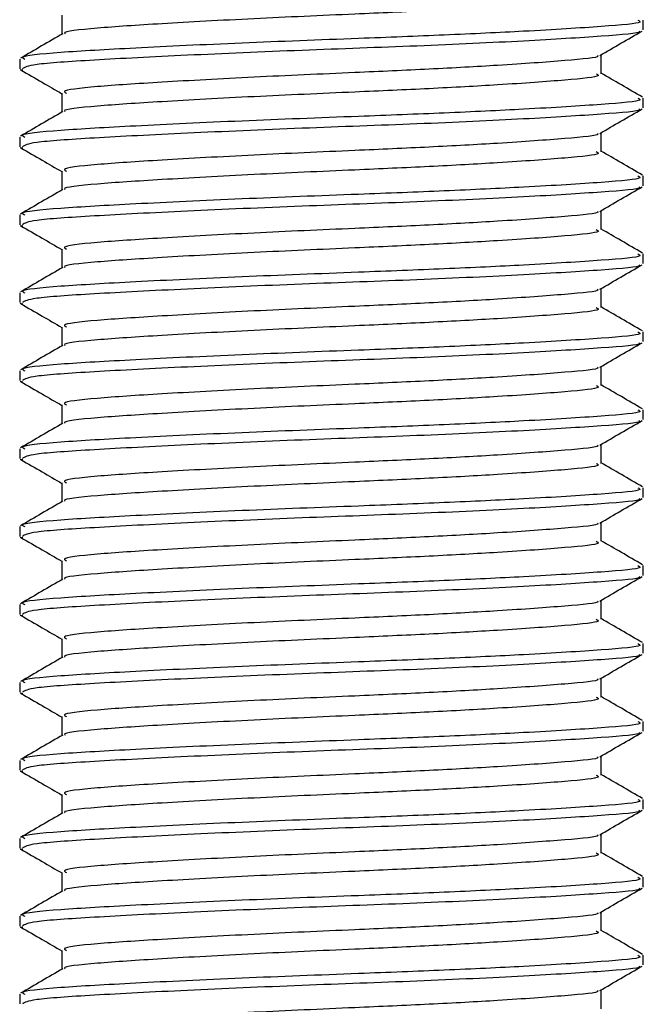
# Model space of a CAD drawing. Header units: millimetres. Extents: x 0 to 420, y 0 to 297.
# Tile 40 of 84: x 194.25 to 195.48, y 173.44 to 175.4. Entities that reach past the tile are written whole.
import ezdxf

# ---------------------------------------------------------------- set-up
doc = ezdxf.new("R2010")
doc.units = ezdxf.units.MM

msp = doc.modelspace()

# ---------------------------------------------------------------- linework, layer by layer
at = {"color": 7, "linetype": 'Continuous', "lineweight": 25}
for p, q in [((194.33082, 175.40581), (194.33082, 175.36828)), ((195.48357, 175.37689), (195.48357, 175.39621)), ((195.39992, 175.28989), (195.39992, 175.32756)), ((194.24717, 175.31897), (194.24717, 175.29958)), ((194.24804, 175.29823), (194.25326, 175.29737)), ((194.33082, 175.25126), (194.33082, 175.21373)), ((195.48357, 175.22234), (195.48357, 175.24166)), ((195.39992, 175.13534), (195.39992, 175.17301)), ((194.24717, 175.16442), (194.24717, 175.14503)), ((194.24804, 175.14368), (194.25326, 175.14282)), ((194.33082, 175.0967), (194.33082, 175.05918)), ((195.48357, 175.06779), (195.48357, 175.08711)), ((194.24717, 175.00987), (194.24717, 174.99048)), ((195.39992, 174.98079), (195.39992, 175.01846)), ((194.24804, 174.98913), (194.25326, 174.98827)), ((194.33082, 174.94215), (194.33082, 174.90463)), ((195.48357, 174.91324), (195.48357, 174.93256)), ((194.24717, 174.85532), (194.24717, 174.83593)), ((195.39992, 174.82624), (195.39992, 174.86391)), ((194.24804, 174.83458), (194.25326, 174.83372)), ((194.33082, 174.7876), (194.33082, 174.75008)), ((195.48357, 174.75869), (195.48357, 174.77801)), ((194.24717, 174.70077), (194.24717, 174.68138)), ((195.39992, 174.67169), (195.39992, 174.70936)), ((194.24804, 174.68003), (194.25326, 174.67917)), ((194.33082, 174.63305), (194.33082, 174.59553)), ((195.48357, 174.60414), (195.48357, 174.62346)), ((194.24717, 174.54622), (194.24717, 174.52683)), ((195.39992, 174.51714), (195.39992, 174.55481)), ((194.24804, 174.52548), (194.25326, 174.52462)), ((194.33082, 174.4785), (194.33082, 174.44098)), ((195.48357, 174.44959), (195.48357, 174.4689)), ((194.24717, 174.39167), (194.24717, 174.37228)), ((195.39992, 174.36259), (195.39992, 174.40026)), ((194.24804, 174.37093), (194.25326, 174.37007)), ((194.33082, 174.32395), (194.33082, 174.28643)), ((195.48357, 174.29504), (195.48357, 174.31435)), ((194.24717, 174.23712), (194.24717, 174.21773)), ((195.39992, 174.20804), (195.39992, 174.24571)), ((194.24804, 174.21638), (194.25326, 174.21552)), ((194.33082, 174.1694), (194.33082, 174.13187)), ((195.48357, 174.14049), (195.48357, 174.1598)), ((194.24717, 174.08257), (194.24717, 174.06318)), ((195.39992, 174.05349), (195.39992, 174.09116)), ((194.24804, 174.06183), (194.25326, 174.06097)), ((194.33082, 174.01485), (194.33082, 173.97732)), ((195.48357, 173.98593), (195.48357, 174.00525)), ((195.39992, 173.89894), (195.39992, 173.93661)), ((194.24717, 173.92802), (194.24717, 173.90863)), ((194.24804, 173.90728), (194.25326, 173.90642)), ((194.33082, 173.8603), (194.33082, 173.82277)), ((195.48357, 173.83138), (195.48357, 173.8507)), ((195.39992, 173.74439), (195.39992, 173.78206)), ((194.24717, 173.77347), (194.24717, 173.75408)), ((194.24804, 173.75273), (194.25326, 173.75187)), ((194.33082, 173.70575), (194.33082, 173.66822)), ((195.48357, 173.67683), (195.48357, 173.69615)), ((195.39992, 173.58984), (195.39992, 173.62751)), ((194.24717, 173.61892), (194.24717, 173.59953)), ((194.24804, 173.59818), (194.25326, 173.59732)), ((194.33082, 173.5512), (194.33082, 173.51367)), ((195.48357, 173.52228), (195.48357, 173.5416)), ((195.39992, 173.43529), (195.39992, 173.47296)), ((194.24717, 173.46437), (194.24717, 173.44498))]:
    msp.add_line(p, q, dxfattribs=at)
for points, knots in [([(195.39041, 175.44446), (195.3928, 175.44317), (195.40114, 175.43864), (195.33515, 175.43193), (195.21368, 175.42313), (195.06293, 175.41477), (194.8961, 175.40738), (194.70692, 175.39906), (194.52243, 175.38887), (194.3939, 175.38035), (194.33069, 175.37351), (194.33667, 175.36983), (194.3374, 175.36938)], [0, 0, 0, 0, 0.0490909, 0.1710963, 0.2961678, 0.392313, 0.4852006, 0.6086368, 0.7355098, 0.8574829, 0.9826005, 1, 1, 1, 1]), ([(195.47253, 175.39621), (195.47534, 175.3949), (195.48505, 175.39036), (195.4087, 175.38364), (195.26818, 175.37484), (195.09384, 175.36647), (194.90094, 175.35908), (194.68201, 175.35076), (194.46921, 175.34057), (194.31847, 175.33206), (194.24412, 175.32451), (194.25484, 175.32012), (194.25766, 175.31897)], [0, 0, 0, 0, 0.0482673, 0.1669875, 0.2886879, 0.3822403, 0.4726264, 0.5927373, 0.7161886, 0.8348774, 0.9566226, 1, 1, 1, 1]), ([(194.33266, 175.36934), (194.31867, 175.36123), (194.29068, 175.34502), (194.26269, 175.32882), (194.2487, 175.32072)], [0, 0, 0, 0, 0.49989867, 1, 1, 1, 1]), ([(195.4748, 175.37464), (195.47567, 175.3741), (195.48168, 175.37034), (195.40698, 175.36434), (195.25637, 175.35474), (195.04105, 175.34476), (194.80297, 175.33638), (194.57268, 175.32642), (194.38707, 175.31684), (194.26661, 175.30867), (194.2571, 175.3025), (194.25259, 175.29958)], [0, 0, 0, 0, 0.020946, 0.1431057, 0.2683321, 0.3948123, 0.5164381, 0.6428345, 0.7681974, 0.8902633, 1, 1, 1, 1]), ([(195.39728, 175.32603), (195.41126, 175.33413), (195.43923, 175.35034), (195.4672, 175.36653), (195.4812, 175.37463)], [0, 0, 0, 0, 0.4999098, 1, 1, 1, 1]), ([(195.3926, 175.32604), (195.39318, 175.32559), (195.39792, 175.32195), (195.33343, 175.31604), (195.21403, 175.30722), (195.06284, 175.29886), (194.89615, 175.29147), (194.70681, 175.28315), (194.52283, 175.27295), (194.39244, 175.26444), (194.32812, 175.25687), (194.33747, 175.25247), (194.33995, 175.25131)], [0, 0, 0, 0, 0.01700891, 0.13954292, 0.26515642, 0.36171819, 0.45500832, 0.57897936, 0.70640208, 0.8289037, 0.95456345, 1, 1, 1, 1]), ([(194.24955, 175.29735), (194.26354, 175.28925), (194.29064, 175.27357), (194.31772, 175.25788), (194.33082, 175.25029)], [0, 0, 0, 0, 0.5163558, 1, 1, 1, 1]), ([(195.39041, 175.28991), (195.3928, 175.28862), (195.40114, 175.28409), (195.33515, 175.27738), (195.21368, 175.26858), (195.06293, 175.26022), (194.8961, 175.25283), (194.70692, 175.24451), (194.52243, 175.23432), (194.3939, 175.2258), (194.33069, 175.21896), (194.33667, 175.21528), (194.3374, 175.21483)], [0, 0, 0, 0, 0.0490909, 0.1710963, 0.2961678, 0.392313, 0.4852006, 0.6086368, 0.7355098, 0.8574829, 0.9826005, 1, 1, 1, 1]), ([(195.48205, 175.24344), (195.46805, 175.25155), (195.44068, 175.26739), (195.4133, 175.28325), (195.39992, 175.291)], [0, 0, 0, 0, 0.5112595, 1, 1, 1, 1]), ([(195.47253, 175.24166), (195.47534, 175.24035), (195.48505, 175.23581), (195.4087, 175.22908), (195.26818, 175.22029), (195.09384, 175.21192), (194.90094, 175.20453), (194.68201, 175.19621), (194.46921, 175.18602), (194.31847, 175.17751), (194.24412, 175.16996), (194.25484, 175.16557), (194.25766, 175.16442)], [0, 0, 0, 0, 0.0482673, 0.1669875, 0.2886879, 0.3822403, 0.4726264, 0.5927373, 0.7161886, 0.8348774, 0.9566226, 1, 1, 1, 1]), ([(194.33266, 175.21479), (194.31867, 175.20668), (194.29068, 175.19047), (194.26269, 175.17427), (194.2487, 175.16617)], [0, 0, 0, 0, 0.4998987, 1, 1, 1, 1]), ([(195.4748, 175.22009), (195.47567, 175.21955), (195.48168, 175.21579), (195.40698, 175.20979), (195.25637, 175.20019), (195.04105, 175.19021), (194.80297, 175.18183), (194.57268, 175.17187), (194.38707, 175.16229), (194.26661, 175.15412), (194.2571, 175.14795), (194.25259, 175.14503)], [0, 0, 0, 0, 0.020946, 0.1431057, 0.2683321, 0.3948123, 0.5164381, 0.6428345, 0.7681974, 0.8902633, 1, 1, 1, 1]), ([(195.39728, 175.17148), (195.41126, 175.17958), (195.43923, 175.19578), (195.4672, 175.21198), (195.4812, 175.22008)], [0, 0, 0, 0, 0.4999098, 1, 1, 1, 1]), ([(195.3926, 175.17149), (195.39318, 175.17104), (195.39792, 175.1674), (195.33343, 175.16149), (195.21403, 175.15267), (195.06284, 175.14431), (194.89615, 175.13692), (194.70681, 175.1286), (194.52283, 175.1184), (194.39244, 175.10989), (194.32812, 175.10232), (194.33747, 175.09792), (194.33995, 175.09676)], [0, 0, 0, 0, 0.0170089, 0.1395429, 0.2651564, 0.3617182, 0.4550083, 0.5789794, 0.7064021, 0.8289037, 0.9545634, 1, 1, 1, 1]), ([(194.24955, 175.1428), (194.26354, 175.1347), (194.29064, 175.11902), (194.31772, 175.10333), (194.33082, 175.09574)], [0, 0, 0, 0, 0.5163558, 1, 1, 1, 1]), ([(195.39041, 175.13536), (195.3928, 175.13407), (195.40114, 175.12954), (195.33515, 175.12283), (195.21368, 175.11403), (195.06293, 175.10567), (194.8961, 175.09828), (194.70692, 175.08996), (194.52243, 175.07977), (194.3939, 175.07125), (194.33069, 175.06441), (194.33667, 175.06073), (194.3374, 175.06028)], [0, 0, 0, 0, 0.0490909, 0.1710963, 0.2961678, 0.392313, 0.4852006, 0.6086368, 0.7355098, 0.8574829, 0.9826005, 1, 1, 1, 1]), ([(195.48205, 175.08889), (195.46805, 175.09699), (195.44068, 175.11284), (195.4133, 175.1287), (195.39992, 175.13645)], [0, 0, 0, 0, 0.5112595, 1, 1, 1, 1]), ([(195.47253, 175.08711), (195.47534, 175.08579), (195.48505, 175.08126), (195.4087, 175.07453), (195.26818, 175.06574), (195.09384, 175.05737), (194.90094, 175.04998), (194.68201, 175.04166), (194.46921, 175.03147), (194.31847, 175.02295), (194.24412, 175.01541), (194.25484, 175.01102), (194.25766, 175.00987)], [0, 0, 0, 0, 0.0482673, 0.1669875, 0.2886879, 0.3822403, 0.4726264, 0.5927373, 0.7161886, 0.8348774, 0.9566226, 1, 1, 1, 1]), ([(194.33266, 175.06024), (194.31867, 175.05213), (194.29068, 175.03592), (194.26269, 175.01972), (194.2487, 175.01162)], [0, 0, 0, 0, 0.4998987, 1, 1, 1, 1]), ([(195.4748, 175.06554), (195.47567, 175.06499), (195.48168, 175.06124), (195.40698, 175.05524), (195.25637, 175.04564), (195.04105, 175.03566), (194.80297, 175.02728), (194.57268, 175.01732), (194.38707, 175.00773), (194.26661, 174.99957), (194.2571, 174.9934), (194.25259, 174.99048)], [0, 0, 0, 0, 0.02094603, 0.1431057, 0.26833207, 0.39481226, 0.5164381, 0.64283453, 0.76819743, 0.89026332, 1, 1, 1, 1]), ([(195.39728, 175.01693), (195.41126, 175.02503), (195.43923, 175.04123), (195.4672, 175.05743), (195.4812, 175.06553)], [0, 0, 0, 0, 0.4999098, 1, 1, 1, 1]), ([(195.3926, 175.01694), (195.39318, 175.01649), (195.39792, 175.01285), (195.33343, 175.00694), (195.21403, 174.99811), (195.06284, 174.98976), (194.89615, 174.98237), (194.70681, 174.97405), (194.52283, 174.96385), (194.39244, 174.95534), (194.32812, 174.94777), (194.33747, 174.94337), (194.33995, 174.94221)], [0, 0, 0, 0, 0.01700891, 0.13954292, 0.26515642, 0.36171819, 0.45500832, 0.57897936, 0.70640208, 0.8289037, 0.95456345, 1, 1, 1, 1]), ([(194.24955, 174.98825), (194.26354, 174.98015), (194.29064, 174.96447), (194.31772, 174.94878), (194.33082, 174.94119)], [0, 0, 0, 0, 0.5163558, 1, 1, 1, 1]), ([(195.39041, 174.98081), (195.3928, 174.97952), (195.40114, 174.97499), (195.33515, 174.96828), (195.21368, 174.95948), (195.06293, 174.95112), (194.8961, 174.94373), (194.70692, 174.93541), (194.52243, 174.92522), (194.3939, 174.9167), (194.33069, 174.90986), (194.33667, 174.90617), (194.3374, 174.90573)], [0, 0, 0, 0, 0.0490909, 0.1710963, 0.2961678, 0.392313, 0.4852006, 0.6086368, 0.7355098, 0.8574829, 0.9826005, 1, 1, 1, 1]), ([(195.48205, 174.93434), (195.46805, 174.94244), (195.44068, 174.95829), (195.4133, 174.97415), (195.39992, 174.9819)], [0, 0, 0, 0, 0.5112595, 1, 1, 1, 1]), ([(195.47253, 174.93256), (195.47534, 174.93124), (195.48505, 174.92671), (195.4087, 174.91998), (195.26818, 174.91119), (195.09384, 174.90282), (194.90094, 174.89543), (194.68201, 174.88711), (194.46921, 174.87692), (194.31847, 174.8684), (194.24412, 174.86086), (194.25484, 174.85647), (194.25766, 174.85532)], [0, 0, 0, 0, 0.0482673, 0.1669875, 0.2886879, 0.3822403, 0.4726264, 0.5927373, 0.7161886, 0.8348774, 0.9566226, 1, 1, 1, 1]), ([(194.33266, 174.90569), (194.31867, 174.89758), (194.29068, 174.88137), (194.26269, 174.86517), (194.2487, 174.85707)], [0, 0, 0, 0, 0.4998987, 1, 1, 1, 1]), ([(195.4748, 174.91099), (195.47567, 174.91044), (195.48168, 174.90669), (195.40698, 174.90069), (195.25637, 174.89109), (195.04105, 174.88111), (194.80297, 174.87273), (194.57268, 174.86277), (194.38707, 174.85318), (194.26661, 174.84502), (194.2571, 174.83885), (194.25259, 174.83593)], [0, 0, 0, 0, 0.020946, 0.1431057, 0.2683321, 0.3948123, 0.5164381, 0.6428345, 0.7681974, 0.8902633, 1, 1, 1, 1]), ([(195.39728, 174.86238), (195.41126, 174.87048), (195.43923, 174.88668), (195.4672, 174.90288), (195.4812, 174.91098)], [0, 0, 0, 0, 0.4999098, 1, 1, 1, 1]), ([(195.3926, 174.86239), (195.39318, 174.86194), (195.39792, 174.8583), (195.33343, 174.85239), (195.21403, 174.84356), (195.06284, 174.83521), (194.89615, 174.82782), (194.70681, 174.81949), (194.52283, 174.8093), (194.39244, 174.80079), (194.32812, 174.79322), (194.33747, 174.78882), (194.33995, 174.78766)], [0, 0, 0, 0, 0.01700891, 0.13954292, 0.26515642, 0.36171819, 0.45500832, 0.57897936, 0.70640208, 0.8289037, 0.95456345, 1, 1, 1, 1]), ([(194.24955, 174.8337), (194.26354, 174.8256), (194.29064, 174.80992), (194.31772, 174.79423), (194.33082, 174.78664)], [0, 0, 0, 0, 0.5163558, 1, 1, 1, 1]), ([(195.39041, 174.82626), (195.3928, 174.82496), (195.40114, 174.82044), (195.33515, 174.81373), (195.21368, 174.80493), (195.06293, 174.79657), (194.8961, 174.78918), (194.70692, 174.78086), (194.52243, 174.77067), (194.3939, 174.76215), (194.33069, 174.7553), (194.33667, 174.75162), (194.3374, 174.75118)], [0, 0, 0, 0, 0.0490909, 0.1710963, 0.2961678, 0.392313, 0.4852006, 0.6086368, 0.7355098, 0.8574829, 0.9826005, 1, 1, 1, 1]), ([(195.48205, 174.77979), (195.46805, 174.78789), (195.44068, 174.80374), (195.4133, 174.8196), (195.39992, 174.82735)], [0, 0, 0, 0, 0.5112595, 1, 1, 1, 1]), ([(195.47253, 174.77801), (195.47534, 174.77669), (195.48505, 174.77216), (195.4087, 174.76543), (195.26818, 174.75664), (195.09384, 174.74827), (194.90094, 174.74088), (194.68201, 174.73256), (194.46921, 174.72237), (194.31847, 174.71385), (194.24412, 174.70631), (194.25484, 174.70192), (194.25766, 174.70077)], [0, 0, 0, 0, 0.0482673, 0.1669875, 0.2886879, 0.3822403, 0.4726264, 0.5927373, 0.7161886, 0.8348774, 0.9566226, 1, 1, 1, 1]), ([(195.4748, 174.75644), (195.47567, 174.75589), (195.48168, 174.75214), (195.40698, 174.74614), (195.25637, 174.73654), (195.04105, 174.72656), (194.80297, 174.71818), (194.57268, 174.70822), (194.38707, 174.69863), (194.26661, 174.69047), (194.2571, 174.6843), (194.25259, 174.68138)], [0, 0, 0, 0, 0.020946, 0.1431057, 0.2683321, 0.3948123, 0.5164381, 0.6428345, 0.7681974, 0.8902633, 1, 1, 1, 1]), ([(195.39728, 174.70783), (195.41126, 174.71593), (195.43923, 174.73213), (195.4672, 174.74833), (195.4812, 174.75643)], [0, 0, 0, 0, 0.4999098, 1, 1, 1, 1]), ([(194.33266, 174.75114), (194.31867, 174.74303), (194.29068, 174.72682), (194.26269, 174.71062), (194.2487, 174.70252)], [0, 0, 0, 0, 0.4998987, 1, 1, 1, 1]), ([(195.3926, 174.70783), (195.39318, 174.70739), (195.39792, 174.70375), (195.33343, 174.69784), (195.21403, 174.68901), (195.06284, 174.68066), (194.89615, 174.67327), (194.70681, 174.66494), (194.52283, 174.65475), (194.39244, 174.64624), (194.32812, 174.63867), (194.33747, 174.63427), (194.33995, 174.63311)], [0, 0, 0, 0, 0.01700891, 0.13954292, 0.26515642, 0.36171819, 0.45500832, 0.57897936, 0.70640208, 0.8289037, 0.95456345, 1, 1, 1, 1]), ([(194.24955, 174.67915), (194.26354, 174.67105), (194.29064, 174.65537), (194.31772, 174.63968), (194.33082, 174.63209)], [0, 0, 0, 0, 0.5163558, 1, 1, 1, 1]), ([(195.39041, 174.67171), (195.3928, 174.67041), (195.40114, 174.66589), (195.33515, 174.65918), (195.21368, 174.65038), (195.06293, 174.64202), (194.8961, 174.63463), (194.70692, 174.62631), (194.52243, 174.61612), (194.3939, 174.6076), (194.33069, 174.60075), (194.33667, 174.59707), (194.3374, 174.59662)], [0, 0, 0, 0, 0.0490909, 0.1710963, 0.2961678, 0.392313, 0.4852006, 0.6086368, 0.7355098, 0.8574829, 0.9826005, 1, 1, 1, 1]), ([(195.48205, 174.62524), (195.46805, 174.63334), (195.44068, 174.64919), (195.4133, 174.66505), (195.39992, 174.6728)], [0, 0, 0, 0, 0.5112595, 1, 1, 1, 1]), ([(195.47253, 174.62346), (195.47534, 174.62214), (195.48505, 174.61761), (195.4087, 174.61088), (195.26818, 174.60208), (195.09384, 174.59372), (194.90094, 174.58633), (194.68201, 174.57801), (194.46921, 174.56782), (194.31847, 174.5593), (194.24412, 174.55176), (194.25484, 174.54737), (194.25766, 174.54622)], [0, 0, 0, 0, 0.0482673, 0.1669875, 0.2886879, 0.3822403, 0.4726264, 0.5927373, 0.7161886, 0.8348774, 0.9566226, 1, 1, 1, 1]), ([(195.4748, 174.60189), (195.47567, 174.60134), (195.48168, 174.59759), (195.40698, 174.59158), (195.25637, 174.58199), (195.04105, 174.57201), (194.80297, 174.56363), (194.57268, 174.55367), (194.38707, 174.54408), (194.26661, 174.53592), (194.2571, 174.52975), (194.25259, 174.52683)], [0, 0, 0, 0, 0.02094603, 0.1431057, 0.26833207, 0.39481226, 0.5164381, 0.64283453, 0.76819743, 0.89026332, 1, 1, 1, 1]), ([(195.39728, 174.55328), (195.41126, 174.56138), (195.43923, 174.57758), (195.4672, 174.59378), (195.4812, 174.60188)], [0, 0, 0, 0, 0.4999098, 1, 1, 1, 1]), ([(194.33266, 174.59659), (194.31867, 174.58848), (194.29068, 174.57227), (194.26269, 174.55607), (194.2487, 174.54797)], [0, 0, 0, 0, 0.4998987, 1, 1, 1, 1]), ([(195.3926, 174.55328), (195.39318, 174.55284), (195.39792, 174.5492), (195.33343, 174.54329), (195.21403, 174.53446), (195.06284, 174.5261), (194.89615, 174.51872), (194.70681, 174.51039), (194.52283, 174.5002), (194.39244, 174.49169), (194.32812, 174.48412), (194.33747, 174.47972), (194.33995, 174.47855)], [0, 0, 0, 0, 0.0170089, 0.1395429, 0.2651564, 0.3617182, 0.4550083, 0.5789794, 0.7064021, 0.8289037, 0.9545634, 1, 1, 1, 1]), ([(194.24955, 174.5246), (194.26354, 174.5165), (194.29064, 174.50082), (194.31772, 174.48513), (194.33082, 174.47754)], [0, 0, 0, 0, 0.5163558, 1, 1, 1, 1]), ([(195.39041, 174.51716), (195.3928, 174.51586), (195.40114, 174.51134), (195.33515, 174.50463), (195.21368, 174.49583), (195.06293, 174.48747), (194.8961, 174.48008), (194.70692, 174.47176), (194.52243, 174.46157), (194.3939, 174.45305), (194.33069, 174.4462), (194.33667, 174.44252), (194.3374, 174.44207)], [0, 0, 0, 0, 0.0490909, 0.1710963, 0.2961678, 0.392313, 0.4852006, 0.6086368, 0.7355098, 0.8574829, 0.9826005, 1, 1, 1, 1]), ([(195.48205, 174.47069), (195.46805, 174.47879), (195.44068, 174.49464), (195.4133, 174.5105), (195.39992, 174.51825)], [0, 0, 0, 0, 0.5112595, 1, 1, 1, 1]), ([(195.47253, 174.4689), (195.47534, 174.46759), (195.48505, 174.46306), (195.4087, 174.45633), (195.26818, 174.44753), (195.09384, 174.43917), (194.90094, 174.43178), (194.68201, 174.42346), (194.46921, 174.41327), (194.31847, 174.40475), (194.24412, 174.3972), (194.25484, 174.39282), (194.25766, 174.39167)], [0, 0, 0, 0, 0.04826734, 0.16698745, 0.28868792, 0.3822403, 0.47262643, 0.59273734, 0.71618864, 0.8348774, 0.95662262, 1, 1, 1, 1]), ([(195.4748, 174.44734), (195.47567, 174.44679), (195.48168, 174.44304), (195.40698, 174.43703), (195.25637, 174.42744), (195.04105, 174.41746), (194.80297, 174.40908), (194.57268, 174.39912), (194.38707, 174.38953), (194.26661, 174.38137), (194.2571, 174.3752), (194.25259, 174.37228)], [0, 0, 0, 0, 0.020946, 0.1431057, 0.2683321, 0.3948123, 0.5164381, 0.6428345, 0.7681974, 0.8902633, 1, 1, 1, 1]), ([(195.39728, 174.39873), (195.41126, 174.40683), (195.43923, 174.42303), (195.4672, 174.43923), (195.4812, 174.44733)], [0, 0, 0, 0, 0.4999098, 1, 1, 1, 1]), ([(194.33266, 174.44204), (194.31867, 174.43393), (194.29068, 174.41772), (194.26269, 174.40152), (194.2487, 174.39342)], [0, 0, 0, 0, 0.4998987, 1, 1, 1, 1]), ([(195.3926, 174.39873), (195.39318, 174.39829), (195.39792, 174.39465), (195.33343, 174.38874), (195.21403, 174.37991), (195.06284, 174.37155), (194.89615, 174.36417), (194.70681, 174.35584), (194.52283, 174.34565), (194.39244, 174.33714), (194.32812, 174.32957), (194.33747, 174.32517), (194.33995, 174.324)], [0, 0, 0, 0, 0.01700891, 0.13954292, 0.26515642, 0.36171819, 0.45500832, 0.57897936, 0.70640208, 0.8289037, 0.95456345, 1, 1, 1, 1]), ([(194.24955, 174.37005), (194.26354, 174.36195), (194.29064, 174.34627), (194.31772, 174.33058), (194.33082, 174.32299)], [0, 0, 0, 0, 0.5163558, 1, 1, 1, 1]), ([(195.39041, 174.36261), (195.3928, 174.36131), (195.40114, 174.35679), (195.33515, 174.35008), (195.21368, 174.34128), (195.06293, 174.33292), (194.8961, 174.32553), (194.70692, 174.31721), (194.52243, 174.30701), (194.3939, 174.2985), (194.33069, 174.29165), (194.33667, 174.28797), (194.3374, 174.28752)], [0, 0, 0, 0, 0.0490909, 0.1710963, 0.2961678, 0.392313, 0.4852006, 0.6086368, 0.7355098, 0.8574829, 0.9826005, 1, 1, 1, 1]), ([(195.48205, 174.31614), (195.46805, 174.32424), (195.44068, 174.34009), (195.4133, 174.35595), (195.39992, 174.3637)], [0, 0, 0, 0, 0.5112595, 1, 1, 1, 1]), ([(195.47253, 174.31435), (195.47534, 174.31304), (195.48505, 174.30851), (195.4087, 174.30178), (195.26818, 174.29298), (195.09384, 174.28462), (194.90094, 174.27723), (194.68201, 174.26891), (194.46921, 174.25872), (194.31847, 174.2502), (194.24412, 174.24265), (194.25484, 174.23827), (194.25766, 174.23712)], [0, 0, 0, 0, 0.0482673, 0.1669875, 0.2886879, 0.3822403, 0.4726264, 0.5927373, 0.7161886, 0.8348774, 0.9566226, 1, 1, 1, 1]), ([(194.33266, 174.28749), (194.31867, 174.27938), (194.29068, 174.26317), (194.26269, 174.24697), (194.2487, 174.23887)], [0, 0, 0, 0, 0.49989867, 1, 1, 1, 1]), ([(195.4748, 174.29279), (195.47567, 174.29224), (195.48168, 174.28849), (195.40698, 174.28248), (195.25637, 174.27289), (195.04105, 174.26291), (194.80297, 174.25453), (194.57268, 174.24457), (194.38707, 174.23498), (194.26661, 174.22682), (194.2571, 174.22065), (194.25259, 174.21773)], [0, 0, 0, 0, 0.020946, 0.1431057, 0.2683321, 0.3948123, 0.5164381, 0.6428345, 0.7681974, 0.8902633, 1, 1, 1, 1]), ([(195.39728, 174.24418), (195.41126, 174.25228), (195.43923, 174.26848), (195.4672, 174.28468), (195.4812, 174.29278)], [0, 0, 0, 0, 0.4999098, 1, 1, 1, 1]), ([(195.3926, 174.24418), (195.39318, 174.24374), (195.39792, 174.2401), (195.33343, 174.23419), (195.21403, 174.22536), (195.06284, 174.217), (194.89615, 174.20962), (194.70681, 174.20129), (194.52283, 174.1911), (194.39244, 174.18259), (194.32812, 174.17502), (194.33747, 174.17062), (194.33995, 174.16945)], [0, 0, 0, 0, 0.0170089, 0.1395429, 0.2651564, 0.3617182, 0.4550083, 0.5789794, 0.7064021, 0.8289037, 0.9545634, 1, 1, 1, 1]), ([(194.24955, 174.2155), (194.26354, 174.2074), (194.29064, 174.19172), (194.31772, 174.17603), (194.33082, 174.16844)], [0, 0, 0, 0, 0.5163558, 1, 1, 1, 1]), ([(195.48205, 174.16159), (195.46805, 174.16969), (195.44068, 174.18554), (195.4133, 174.2014), (195.39992, 174.20915)], [0, 0, 0, 0, 0.5112595, 1, 1, 1, 1]), ([(195.39041, 174.20806), (195.3928, 174.20676), (195.40114, 174.20224), (195.33515, 174.19553), (195.21368, 174.18673), (195.06293, 174.17837), (194.8961, 174.17098), (194.70692, 174.16266), (194.52243, 174.15246), (194.3939, 174.14395), (194.33069, 174.1371), (194.33667, 174.13342), (194.3374, 174.13297)], [0, 0, 0, 0, 0.04909091, 0.17109626, 0.29616782, 0.39231299, 0.48520062, 0.60863681, 0.73550977, 0.85748287, 0.98260048, 1, 1, 1, 1]), ([(195.47253, 174.1598), (195.47534, 174.15849), (195.48505, 174.15396), (195.4087, 174.14723), (195.26818, 174.13843), (195.09384, 174.13007), (194.90094, 174.12268), (194.68201, 174.11436), (194.46921, 174.10417), (194.31847, 174.09565), (194.24412, 174.0881), (194.25484, 174.08372), (194.25766, 174.08257)], [0, 0, 0, 0, 0.0482673, 0.1669875, 0.2886879, 0.3822403, 0.4726264, 0.5927373, 0.7161886, 0.8348774, 0.9566226, 1, 1, 1, 1]), ([(194.33266, 174.13294), (194.31867, 174.12483), (194.29068, 174.10862), (194.26269, 174.09242), (194.2487, 174.08432)], [0, 0, 0, 0, 0.4998987, 1, 1, 1, 1]), ([(195.4748, 174.13824), (195.47567, 174.13769), (195.48168, 174.13394), (195.40698, 174.12793), (195.25637, 174.11834), (195.04105, 174.10836), (194.80297, 174.09998), (194.57268, 174.09002), (194.38707, 174.08043), (194.26661, 174.07227), (194.2571, 174.0661), (194.25259, 174.06318)], [0, 0, 0, 0, 0.020946, 0.1431057, 0.2683321, 0.3948123, 0.5164381, 0.6428345, 0.7681974, 0.8902633, 1, 1, 1, 1]), ([(195.39728, 174.08963), (195.41126, 174.09773), (195.43923, 174.11393), (195.4672, 174.13013), (195.4812, 174.13823)], [0, 0, 0, 0, 0.4999098, 1, 1, 1, 1]), ([(195.3926, 174.08963), (195.39318, 174.08919), (195.39792, 174.08555), (195.33343, 174.07964), (195.21403, 174.07081), (195.06284, 174.06245), (194.89615, 174.05507), (194.70681, 174.04674), (194.52283, 174.03655), (194.39244, 174.02804), (194.32812, 174.02047), (194.33747, 174.01607), (194.33995, 174.0149)], [0, 0, 0, 0, 0.0170089, 0.1395429, 0.2651564, 0.3617182, 0.4550083, 0.5789794, 0.7064021, 0.8289037, 0.9545634, 1, 1, 1, 1]), ([(194.24955, 174.06095), (194.26354, 174.05285), (194.29064, 174.03717), (194.31772, 174.02148), (194.33082, 174.01389)], [0, 0, 0, 0, 0.5163558, 1, 1, 1, 1]), ([(195.39041, 174.05351), (195.3928, 174.05221), (195.40114, 174.04769), (195.33515, 174.04098), (195.21368, 174.03218), (195.06293, 174.02382), (194.8961, 174.01643), (194.70692, 174.00811), (194.52243, 173.99791), (194.3939, 173.9894), (194.33069, 173.98255), (194.33667, 173.97887), (194.3374, 173.97842)], [0, 0, 0, 0, 0.0490909, 0.1710963, 0.2961678, 0.392313, 0.4852006, 0.6086368, 0.7355098, 0.8574829, 0.9826005, 1, 1, 1, 1]), ([(195.48205, 174.00704), (195.46805, 174.01514), (195.44068, 174.03099), (195.4133, 174.04685), (195.39992, 174.0546)], [0, 0, 0, 0, 0.5112595, 1, 1, 1, 1]), ([(195.47253, 174.00525), (195.47534, 174.00394), (195.48505, 173.99941), (195.4087, 173.99268), (195.26818, 173.98388), (195.09384, 173.97552), (194.90094, 173.96813), (194.68201, 173.95981), (194.46921, 173.94962), (194.31847, 173.9411), (194.24412, 173.93355), (194.25484, 173.92917), (194.25766, 173.92802)], [0, 0, 0, 0, 0.0482673, 0.1669875, 0.2886879, 0.3822403, 0.4726264, 0.5927373, 0.7161886, 0.8348774, 0.9566226, 1, 1, 1, 1]), ([(194.33266, 173.97839), (194.31867, 173.97028), (194.29068, 173.95407), (194.26269, 173.93787), (194.2487, 173.92976)], [0, 0, 0, 0, 0.49989867, 1, 1, 1, 1]), ([(195.4748, 173.98369), (195.47567, 173.98314), (195.48168, 173.97939), (195.40698, 173.97338), (195.25637, 173.96379), (195.04105, 173.95381), (194.80297, 173.94543), (194.57268, 173.93547), (194.38707, 173.92588), (194.26661, 173.91772), (194.2571, 173.91155), (194.25259, 173.90863)], [0, 0, 0, 0, 0.020946, 0.1431057, 0.2683321, 0.3948123, 0.5164381, 0.6428345, 0.7681974, 0.8902633, 1, 1, 1, 1]), ([(195.39728, 173.93508), (195.41126, 173.94318), (195.43923, 173.95938), (195.4672, 173.97558), (195.4812, 173.98367)], [0, 0, 0, 0, 0.4999098, 1, 1, 1, 1]), ([(195.3926, 173.93508), (195.39318, 173.93464), (195.39792, 173.931), (195.33343, 173.92509), (195.21403, 173.91626), (195.06284, 173.9079), (194.89615, 173.90051), (194.70681, 173.89219), (194.52283, 173.882), (194.39244, 173.87349), (194.32812, 173.86592), (194.33747, 173.86152), (194.33995, 173.86035)], [0, 0, 0, 0, 0.0170089, 0.1395429, 0.2651564, 0.3617182, 0.4550083, 0.5789794, 0.7064021, 0.8289037, 0.9545634, 1, 1, 1, 1]), ([(194.24955, 173.9064), (194.26354, 173.8983), (194.29064, 173.88262), (194.31772, 173.86692), (194.33082, 173.85934)], [0, 0, 0, 0, 0.5163558, 1, 1, 1, 1]), ([(195.39041, 173.89896), (195.3928, 173.89766), (195.40114, 173.89314), (195.33515, 173.88643), (195.21368, 173.87763), (195.06293, 173.86926), (194.8961, 173.86188), (194.70692, 173.85356), (194.52243, 173.84336), (194.3939, 173.83485), (194.33069, 173.828), (194.33667, 173.82432), (194.3374, 173.82387)], [0, 0, 0, 0, 0.0490909, 0.1710963, 0.2961678, 0.392313, 0.4852006, 0.6086368, 0.7355098, 0.8574829, 0.9826005, 1, 1, 1, 1]), ([(195.48205, 173.85249), (195.46805, 173.86059), (195.44068, 173.87644), (195.4133, 173.8923), (195.39992, 173.90005)], [0, 0, 0, 0, 0.5112595, 1, 1, 1, 1]), ([(195.47253, 173.8507), (195.47534, 173.84939), (195.48505, 173.84486), (195.4087, 173.83813), (195.26818, 173.82933), (195.09384, 173.82097), (194.90094, 173.81358), (194.68201, 173.80526), (194.46921, 173.79507), (194.31847, 173.78655), (194.24412, 173.779), (194.25484, 173.77462), (194.25766, 173.77347)], [0, 0, 0, 0, 0.0482673, 0.1669875, 0.2886879, 0.3822403, 0.4726264, 0.5927373, 0.7161886, 0.8348774, 0.9566226, 1, 1, 1, 1]), ([(194.33266, 173.82384), (194.31867, 173.81573), (194.29068, 173.79952), (194.26269, 173.78332), (194.2487, 173.77521)], [0, 0, 0, 0, 0.4998987, 1, 1, 1, 1]), ([(195.4748, 173.82914), (195.47567, 173.82859), (195.48168, 173.82484), (195.40698, 173.81883), (195.25637, 173.80924), (195.04105, 173.79926), (194.80297, 173.79088), (194.57268, 173.78092), (194.38707, 173.77133), (194.26661, 173.76317), (194.2571, 173.757), (194.25259, 173.75408)], [0, 0, 0, 0, 0.020946, 0.1431057, 0.2683321, 0.3948123, 0.5164381, 0.6428345, 0.7681974, 0.8902633, 1, 1, 1, 1]), ([(195.39728, 173.78053), (195.41126, 173.78863), (195.43923, 173.80483), (195.4672, 173.82103), (195.4812, 173.82912)], [0, 0, 0, 0, 0.4999098, 1, 1, 1, 1]), ([(195.3926, 173.78053), (195.39318, 173.78009), (195.39792, 173.77644), (195.33343, 173.77054), (195.21403, 173.76171), (195.06284, 173.75335), (194.89615, 173.74596), (194.70681, 173.73764), (194.52283, 173.72745), (194.39244, 173.71894), (194.32812, 173.71137), (194.33747, 173.70697), (194.33995, 173.7058)], [0, 0, 0, 0, 0.01700891, 0.13954292, 0.26515642, 0.36171819, 0.45500832, 0.57897936, 0.70640208, 0.8289037, 0.95456345, 1, 1, 1, 1]), ([(194.24955, 173.75185), (194.26354, 173.74375), (194.29064, 173.72807), (194.31772, 173.71237), (194.33082, 173.70478)], [0, 0, 0, 0, 0.5163558, 1, 1, 1, 1]), ([(195.39041, 173.74441), (195.3928, 173.74311), (195.40114, 173.73859), (195.33515, 173.73188), (195.21368, 173.72308), (195.06293, 173.71471), (194.8961, 173.70733), (194.70692, 173.699), (194.52243, 173.68881), (194.3939, 173.6803), (194.33069, 173.67345), (194.33667, 173.66977), (194.3374, 173.66932)], [0, 0, 0, 0, 0.0490909, 0.1710963, 0.2961678, 0.392313, 0.4852006, 0.6086368, 0.7355098, 0.8574829, 0.9826005, 1, 1, 1, 1]), ([(195.48205, 173.69794), (195.46805, 173.70604), (195.44068, 173.72189), (195.4133, 173.73775), (195.39992, 173.7455)], [0, 0, 0, 0, 0.5112595, 1, 1, 1, 1]), ([(195.47253, 173.69615), (195.47534, 173.69484), (195.48505, 173.69031), (195.4087, 173.68358), (195.26818, 173.67478), (195.09384, 173.66642), (194.90094, 173.65903), (194.68201, 173.65071), (194.46921, 173.64052), (194.31847, 173.632), (194.24412, 173.62445), (194.25484, 173.62007), (194.25766, 173.61892)], [0, 0, 0, 0, 0.0482673, 0.1669875, 0.2886879, 0.3822403, 0.4726264, 0.5927373, 0.7161886, 0.8348774, 0.9566226, 1, 1, 1, 1]), ([(194.33266, 173.66929), (194.31867, 173.66118), (194.29068, 173.64497), (194.26269, 173.62877), (194.2487, 173.62066)], [0, 0, 0, 0, 0.4998987, 1, 1, 1, 1]), ([(195.4748, 173.67459), (195.47567, 173.67404), (195.48168, 173.67029), (195.40698, 173.66428), (195.25637, 173.65469), (195.04105, 173.64471), (194.80297, 173.63633), (194.57268, 173.62637), (194.38707, 173.61678), (194.26661, 173.60862), (194.2571, 173.60245), (194.25259, 173.59953)], [0, 0, 0, 0, 0.020946, 0.1431057, 0.2683321, 0.3948123, 0.5164381, 0.6428345, 0.7681974, 0.8902633, 1, 1, 1, 1]), ([(195.39728, 173.62598), (195.41126, 173.63408), (195.43923, 173.65028), (195.4672, 173.66648), (195.4812, 173.67457)], [0, 0, 0, 0, 0.4999098, 1, 1, 1, 1]), ([(195.3926, 173.62598), (195.39318, 173.62554), (195.39792, 173.62189), (195.33343, 173.61599), (195.21403, 173.60716), (195.06284, 173.5988), (194.89615, 173.59141), (194.70681, 173.58309), (194.52283, 173.5729), (194.39244, 173.56439), (194.32812, 173.55682), (194.33747, 173.55242), (194.33995, 173.55125)], [0, 0, 0, 0, 0.0170089, 0.1395429, 0.2651564, 0.3617182, 0.4550083, 0.5789794, 0.7064021, 0.8289037, 0.9545634, 1, 1, 1, 1]), ([(194.24955, 173.5973), (194.26354, 173.5892), (194.29064, 173.57352), (194.31772, 173.55782), (194.33082, 173.55023)], [0, 0, 0, 0, 0.5163558, 1, 1, 1, 1]), ([(195.39041, 173.58986), (195.3928, 173.58856), (195.40114, 173.58404), (195.33515, 173.57733), (195.21368, 173.56853), (195.06293, 173.56016), (194.8961, 173.55278), (194.70692, 173.54445), (194.52243, 173.53426), (194.3939, 173.52575), (194.33069, 173.5189), (194.33667, 173.51522), (194.3374, 173.51477)], [0, 0, 0, 0, 0.0490909, 0.1710963, 0.2961678, 0.392313, 0.4852006, 0.6086368, 0.7355098, 0.8574829, 0.9826005, 1, 1, 1, 1]), ([(195.48205, 173.54339), (195.46805, 173.55149), (195.44068, 173.56734), (195.4133, 173.5832), (195.39992, 173.59095)], [0, 0, 0, 0, 0.5112595, 1, 1, 1, 1]), ([(195.47253, 173.5416), (195.47534, 173.54029), (195.48505, 173.53576), (195.4087, 173.52903), (195.26818, 173.52023), (195.09384, 173.51187), (194.90094, 173.50448), (194.68201, 173.49616), (194.46921, 173.48597), (194.31847, 173.47745), (194.24412, 173.4699), (194.25484, 173.46552), (194.25766, 173.46437)], [0, 0, 0, 0, 0.0482673, 0.1669875, 0.2886879, 0.3822403, 0.4726264, 0.5927373, 0.7161886, 0.8348774, 0.9566226, 1, 1, 1, 1]), ([(194.33266, 173.51473), (194.31867, 173.50663), (194.29068, 173.49042), (194.26269, 173.47422), (194.2487, 173.46611)], [0, 0, 0, 0, 0.4998987, 1, 1, 1, 1]), ([(195.4748, 173.52004), (195.47567, 173.51949), (195.48168, 173.51574), (195.40698, 173.50973), (195.25637, 173.50013), (195.04105, 173.49016), (194.80297, 173.48178), (194.57268, 173.47182), (194.38707, 173.46223), (194.26661, 173.45407), (194.2571, 173.4479), (194.25259, 173.44498)], [0, 0, 0, 0, 0.020946, 0.1431057, 0.2683321, 0.3948123, 0.5164381, 0.6428345, 0.7681974, 0.8902633, 1, 1, 1, 1]), ([(195.39728, 173.47143), (195.41126, 173.47953), (195.43923, 173.49573), (195.4672, 173.51193), (195.4812, 173.52002)], [0, 0, 0, 0, 0.4999098, 1, 1, 1, 1]), ([(195.3926, 173.47143), (195.39318, 173.47099), (195.39792, 173.46734), (195.33343, 173.46144), (195.21403, 173.45261), (195.06284, 173.44425), (194.89615, 173.43686), (194.70681, 173.42854), (194.52283, 173.41835), (194.39244, 173.40984), (194.32812, 173.40227), (194.33747, 173.39787), (194.33995, 173.3967)], [0, 0, 0, 0, 0.0170089, 0.1395429, 0.2651564, 0.3617182, 0.4550083, 0.5789794, 0.7064021, 0.8289037, 0.9545634, 1, 1, 1, 1])]:
    msp.add_open_spline(points, degree=3, knots=knots, dxfattribs=at)

doc.saveas('drawing.dxf')
